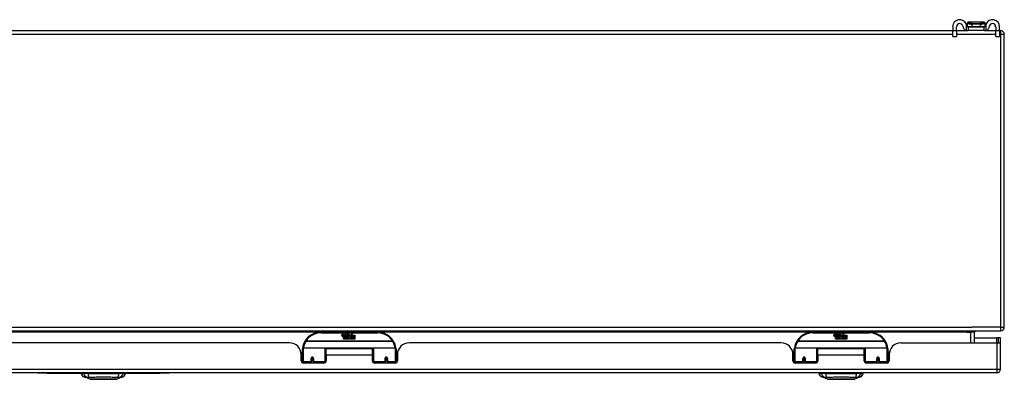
# Model space of a CAD drawing. Header units: inches. Extents: x 12 to 265, y 22 to 128.
# Tile 2 of 13: x 34 to 60, y 22 to 32. Entities that reach past the tile are written whole.
import ezdxf

# ---------------------------------------------------------------- set-up
doc = ezdxf.new("R2010")
doc.units = ezdxf.units.IN
doc.header["$MEASUREMENT"] = 0
doc.layers.add('Visible Edges(ANSI)', color=7, linetype='Continuous', lineweight=25)
doc.layers.add('Visible Tangent Edges(ANSI)', color=7, linetype='Continuous', lineweight=25)

msp = doc.modelspace()

# ---------------------------------------------------------------- linework, layer by layer
at = {"layer": 'Visible Edges(ANSI)'}
for p, q in [((58.682, 31.789), (58.682, 31.682)), ((58.787, 31.682), (58.787, 31.789)), ((59.071, 31.887), (59.071, 31.886)), ((59.071, 31.886), (59.071, 31.797)), ((59.086, 31.789), (59.104, 31.789)), ((59.523, 31.907), (59.09, 31.907)), ((59.104, 31.684), (59.104, 31.789)), ((59.104, 31.789), (59.51, 31.789)), ((59.51, 31.789), (59.528, 31.789)), ((59.51, 31.789), (59.51, 31.684)), ((59.543, 31.886), (59.543, 31.887)), ((59.543, 31.797), (59.543, 31.886)), ((59.827, 31.789), (59.827, 31.682)), ((59.932, 31.682), (59.932, 31.789)), ((13.432, 31.684), (58.682, 31.684)), ((58.682, 31.526), (58.682, 31.682)), ((58.682, 31.526), (58.787, 31.526)), ((58.787, 31.684), (59.086, 31.684)), ((58.787, 31.682), (58.787, 31.526)), ((59.104, 31.684), (59.086, 31.684)), ((59.51, 31.684), (59.104, 31.684)), ((59.528, 31.684), (59.51, 31.684)), ((59.528, 31.684), (59.827, 31.684)), ((59.827, 31.526), (59.827, 31.682)), ((59.827, 31.526), (59.932, 31.526)), ((59.932, 31.684), (59.958, 31.684)), ((59.932, 31.682), (59.932, 31.526)), ((60.057, 23.783), (60.057, 31.585)), ((12.156, 23.684), (59.958, 23.684)), ((43.357, 23.654), (41.857, 23.654)), ((42.641, 23.568), (42.685, 23.614)), ((42.685, 23.614), (42.66, 23.566)), ((56.458, 23.654), (54.958, 23.654)), ((55.742, 23.568), (55.786, 23.614)), ((55.786, 23.614), (55.761, 23.566)), ((59.259, 23.364), (59.259, 23.653)), ((41.014, 23.364), (31.099, 23.364)), ((42.412, 23.565), (42.419, 23.599)), ((42.419, 23.599), (42.432, 23.599)), ((42.432, 23.599), (42.426, 23.565)), ((42.448, 23.577), (42.452, 23.599)), ((42.452, 23.599), (42.465, 23.599)), ((42.457, 23.461), (42.457, 23.541)), ((42.487, 23.461), (42.457, 23.461)), ((42.465, 23.599), (42.459, 23.565)), ((42.475, 23.548), (42.475, 23.542)), ((42.475, 23.542), (42.487, 23.542)), ((42.479, 23.554), (42.476, 23.554)), ((42.478, 23.545), (42.479, 23.554)), ((42.49, 23.545), (42.478, 23.545)), ((42.482, 23.577), (42.486, 23.599)), ((42.486, 23.599), (42.499, 23.599)), ((42.487, 23.542), (42.487, 23.461)), ((42.499, 23.599), (42.49, 23.545)), ((42.491, 23.542), (42.513, 23.542)), ((42.491, 23.461), (42.491, 23.542)), ((42.521, 23.461), (42.491, 23.461)), ((42.495, 23.545), (42.52, 23.571)), ((42.512, 23.545), (42.495, 23.545)), ((42.506, 23.599), (42.522, 23.599)), ((42.52, 23.571), (42.506, 23.599)), ((42.525, 23.563), (42.512, 23.545)), ((42.513, 23.542), (42.521, 23.552)), ((42.521, 23.552), (42.521, 23.461)), ((42.522, 23.599), (42.53, 23.58)), ((42.527, 23.563), (42.525, 23.563)), ((42.525, 23.56), (42.533, 23.542)), ((42.525, 23.461), (42.525, 23.56)), ((42.592, 23.461), (42.525, 23.461)), ((42.535, 23.545), (42.527, 23.563)), ((42.53, 23.58), (42.532, 23.58)), ((42.532, 23.58), (42.546, 23.599)), ((42.533, 23.542), (42.555, 23.542)), ((42.551, 23.545), (42.535, 23.545)), ((42.562, 23.599), (42.537, 23.571)), ((42.537, 23.571), (42.551, 23.545)), ((42.546, 23.599), (42.562, 23.599)), ((42.555, 23.542), (42.555, 23.462)), ((42.555, 23.462), (42.592, 23.511)), ((42.561, 23.576), (42.597, 23.576)), ((42.567, 23.588), (42.567, 23.597)), ((42.592, 23.511), (42.571, 23.541)), ((42.596, 23.567), (42.572, 23.567)), ((42.606, 23.487), (42.592, 23.461)), ((42.601, 23.549), (42.608, 23.538)), ((42.624, 23.461), (42.606, 23.487)), ((42.608, 23.538), (42.639, 23.582)), ((42.641, 23.543), (42.622, 23.515)), ((42.622, 23.515), (42.659, 23.462)), ((42.757, 23.461), (42.624, 23.461)), ((42.639, 23.582), (42.641, 23.568)), ((42.643, 23.533), (42.641, 23.543)), ((42.659, 23.563), (42.643, 23.533)), ((42.659, 23.534), (42.659, 23.563)), ((42.757, 23.534), (42.659, 23.534)), ((42.659, 23.529), (42.757, 23.529)), ((42.659, 23.497), (42.659, 23.529)), ((42.757, 23.497), (42.659, 23.497)), ((42.659, 23.493), (42.757, 23.493)), ((42.659, 23.462), (42.659, 23.493)), ((42.66, 23.566), (42.757, 23.566)), ((42.757, 23.566), (42.757, 23.534)), ((42.757, 23.529), (42.757, 23.497)), ((42.757, 23.493), (42.757, 23.461)), ((54.115, 23.364), (44.2, 23.364)), ((55.513, 23.565), (55.52, 23.599)), ((55.52, 23.599), (55.533, 23.599)), ((55.533, 23.599), (55.527, 23.565)), ((55.549, 23.577), (55.553, 23.599)), ((55.553, 23.599), (55.566, 23.599)), ((55.558, 23.461), (55.558, 23.541)), ((55.588, 23.461), (55.558, 23.461)), ((55.566, 23.599), (55.56, 23.565)), ((55.576, 23.548), (55.576, 23.542)), ((55.576, 23.542), (55.588, 23.542)), ((55.58, 23.554), (55.577, 23.554)), ((55.579, 23.545), (55.58, 23.554)), ((55.591, 23.545), (55.579, 23.545)), ((55.583, 23.577), (55.587, 23.599)), ((55.587, 23.599), (55.6, 23.599)), ((55.588, 23.542), (55.588, 23.461)), ((55.6, 23.599), (55.591, 23.545)), ((55.592, 23.542), (55.614, 23.542)), ((55.592, 23.461), (55.592, 23.542)), ((55.622, 23.461), (55.592, 23.461)), ((55.596, 23.545), (55.621, 23.571)), ((55.613, 23.545), (55.596, 23.545)), ((55.607, 23.599), (55.623, 23.599)), ((55.621, 23.571), (55.607, 23.599)), ((55.626, 23.563), (55.613, 23.545)), ((55.614, 23.542), (55.622, 23.552)), ((55.622, 23.552), (55.622, 23.461)), ((55.623, 23.599), (55.631, 23.58)), ((55.628, 23.563), (55.626, 23.563)), ((55.626, 23.56), (55.634, 23.542)), ((55.626, 23.461), (55.626, 23.56)), ((55.693, 23.461), (55.626, 23.461)), ((55.636, 23.545), (55.628, 23.563)), ((55.631, 23.58), (55.633, 23.58)), ((55.633, 23.58), (55.647, 23.599)), ((55.634, 23.542), (55.656, 23.542)), ((55.652, 23.545), (55.636, 23.545)), ((55.663, 23.599), (55.638, 23.571)), ((55.638, 23.571), (55.652, 23.545)), ((55.647, 23.599), (55.663, 23.599)), ((55.656, 23.542), (55.656, 23.462)), ((55.656, 23.462), (55.693, 23.511)), ((55.662, 23.576), (55.698, 23.576)), ((55.668, 23.588), (55.668, 23.597)), ((55.693, 23.511), (55.672, 23.541)), ((55.697, 23.567), (55.673, 23.567)), ((55.707, 23.487), (55.693, 23.461)), ((55.702, 23.549), (55.709, 23.538)), ((55.725, 23.461), (55.707, 23.487)), ((55.709, 23.538), (55.74, 23.582)), ((55.742, 23.543), (55.723, 23.515)), ((55.723, 23.515), (55.76, 23.462)), ((55.858, 23.461), (55.725, 23.461)), ((55.74, 23.582), (55.742, 23.568)), ((55.744, 23.533), (55.742, 23.543)), ((55.76, 23.563), (55.744, 23.533)), ((55.76, 23.534), (55.76, 23.563)), ((55.858, 23.534), (55.76, 23.534)), ((55.76, 23.529), (55.858, 23.529)), ((55.76, 23.497), (55.76, 23.529)), ((55.858, 23.497), (55.76, 23.497)), ((55.76, 23.493), (55.858, 23.493)), ((55.76, 23.462), (55.76, 23.493)), ((55.761, 23.566), (55.858, 23.566)), ((55.858, 23.566), (55.858, 23.534)), ((55.858, 23.529), (55.858, 23.497)), ((55.858, 23.493), (55.858, 23.461)), ((57.301, 23.364), (59.859, 23.364)), ((59.259, 23.498), (59.859, 23.498)), ((59.89, 23.498), (59.859, 23.498)), ((59.859, 23.364), (59.957, 23.364)), ((59.958, 23.498), (59.89, 23.498)), ((59.89, 23.498), (59.89, 23.364)), ((59.958, 23.381), (59.958, 23.498)), ((59.958, 22.663), (59.958, 23.381)), ((41.322, 23.104), (41.357, 23.104)), ((41.357, 22.879), (41.357, 23.209)), ((41.377, 23.229), (41.962, 23.229)), ((41.977, 23.213), (41.977, 22.876)), ((41.977, 23.137), (41.992, 23.137)), ((41.992, 23.041), (41.992, 23.209)), ((43.223, 23.209), (41.992, 23.209)), ((43.223, 23.041), (43.223, 23.209)), ((43.237, 23.137), (43.223, 23.137)), ((43.237, 22.876), (43.237, 23.213)), ((43.253, 23.229), (43.838, 23.229)), ((43.857, 23.209), (43.857, 22.879)), ((43.893, 23.104), (43.857, 23.104)), ((54.423, 23.104), (54.458, 23.104)), ((54.458, 22.879), (54.458, 23.209)), ((54.478, 23.229), (55.063, 23.229)), ((55.078, 23.213), (55.078, 22.876)), ((55.078, 23.137), (55.093, 23.137)), ((55.093, 23.041), (55.093, 23.209)), ((56.324, 23.209), (55.093, 23.209)), ((56.324, 23.041), (56.324, 23.209)), ((56.338, 23.137), (56.324, 23.137)), ((56.338, 22.876), (56.338, 23.213)), ((56.354, 23.229), (56.939, 23.229)), ((56.958, 23.209), (56.958, 22.879)), ((56.994, 23.104), (56.958, 23.104)), ((41.326, 22.886), (41.326, 23.052)), ((41.326, 22.978), (41.357, 22.978)), ((41.357, 22.945), (41.326, 22.945)), ((41.357, 22.879), (41.357, 22.835)), ((41.933, 22.827), (41.385, 22.827)), ((41.601, 22.957), (41.601, 22.87)), ((41.601, 22.827), (41.601, 22.87)), ((41.602, 22.962), (41.604, 22.962)), ((41.604, 22.954), (41.602, 22.954)), ((41.603, 22.962), (41.603, 22.957)), ((41.607, 22.945), (41.605, 22.945)), ((41.641, 22.945), (41.639, 22.945)), ((41.643, 22.954), (41.645, 22.953)), ((41.645, 22.87), (41.645, 22.957)), ((41.645, 22.87), (41.645, 22.827)), ((41.977, 22.946), (41.992, 22.946)), ((41.977, 22.848), (41.977, 22.876)), ((41.992, 23.041), (41.992, 22.886)), ((43.223, 22.886), (43.223, 23.041)), ((43.237, 22.946), (43.223, 22.946)), ((43.237, 22.876), (43.237, 22.848)), ((43.829, 22.827), (43.282, 22.827)), ((43.57, 22.957), (43.57, 22.87)), ((43.572, 22.954), (43.57, 22.953)), ((43.57, 22.827), (43.57, 22.87)), ((43.576, 22.945), (43.573, 22.945)), ((43.61, 22.945), (43.607, 22.945)), ((43.613, 22.962), (43.611, 22.962)), ((43.611, 22.957), (43.611, 22.962)), ((43.611, 22.954), (43.613, 22.954)), ((43.613, 22.87), (43.613, 22.957)), ((43.613, 22.87), (43.613, 22.827)), ((43.888, 22.978), (43.857, 22.978)), ((43.888, 22.945), (43.857, 22.945)), ((43.857, 22.835), (43.857, 22.879)), ((43.888, 23.052), (43.888, 22.886)), ((54.427, 22.886), (54.427, 23.052)), ((54.427, 22.978), (54.458, 22.978)), ((54.458, 22.945), (54.427, 22.945)), ((54.458, 22.879), (54.458, 22.835)), ((55.034, 22.827), (54.486, 22.827)), ((54.702, 22.957), (54.702, 22.87)), ((54.702, 22.827), (54.702, 22.87)), ((54.703, 22.962), (54.705, 22.962)), ((54.705, 22.954), (54.703, 22.954)), ((54.704, 22.962), (54.704, 22.957)), ((54.708, 22.945), (54.706, 22.945)), ((54.742, 22.945), (54.74, 22.945)), ((54.744, 22.954), (54.746, 22.953)), ((54.746, 22.87), (54.746, 22.957)), ((54.746, 22.87), (54.746, 22.827)), ((55.078, 22.946), (55.093, 22.946)), ((55.078, 22.848), (55.078, 22.876)), ((55.093, 23.041), (55.093, 22.886)), ((56.324, 22.886), (56.324, 23.041)), ((56.338, 22.946), (56.324, 22.946)), ((56.338, 22.876), (56.338, 22.848)), ((56.93, 22.827), (56.383, 22.827)), ((56.671, 22.957), (56.671, 22.87)), ((56.673, 22.954), (56.671, 22.953)), ((56.671, 22.827), (56.671, 22.87)), ((56.677, 22.945), (56.674, 22.945)), ((56.711, 22.945), (56.708, 22.945)), ((56.714, 22.962), (56.712, 22.962)), ((56.712, 22.957), (56.712, 22.962)), ((56.712, 22.954), (56.714, 22.954)), ((56.714, 22.87), (56.714, 22.957)), ((56.714, 22.87), (56.714, 22.827)), ((56.989, 22.978), (56.958, 22.978)), ((56.989, 22.945), (56.958, 22.945)), ((56.958, 22.835), (56.958, 22.879)), ((56.989, 23.052), (56.989, 22.886)), ((59.859, 22.564), (12.254, 22.564)), ((34.307, 22.564), (34.307, 22.558)), ((34.557, 22.558), (34.307, 22.558)), ((34.557, 22.558), (37.557, 22.558)), ((37.807, 22.558), (37.557, 22.558)), ((37.807, 22.558), (37.807, 22.564)), ((35.466, 22.549), (35.534, 22.549)), ((35.645, 22.549), (35.534, 22.549)), ((35.7, 22.394), (35.54, 22.456)), ((35.645, 22.549), (36.469, 22.549)), ((36.573, 22.456), (36.414, 22.394)), ((36.579, 22.549), (36.469, 22.549)), ((36.579, 22.549), (36.647, 22.549)), ((55.118, 22.549), (55.186, 22.549)), ((55.297, 22.549), (55.186, 22.549)), ((55.351, 22.394), (55.192, 22.456)), ((55.297, 22.549), (56.12, 22.549)), ((56.225, 22.456), (56.065, 22.394)), ((56.231, 22.549), (56.12, 22.549)), ((56.231, 22.549), (56.299, 22.549))]:
    msp.add_line(p, q, dxfattribs=at)
at = {"layer": 'Visible Edges(ANSI)', "flags": 128}
for points in [[(59.055, 31.816), (59.055, 31.818), (59.054, 31.82), (59.054, 31.822), (59.054, 31.824), (59.053, 31.826), (59.053, 31.828), (59.052, 31.83), (59.052, 31.832), (59.051, 31.833), (59.051, 31.835), (59.05, 31.837), (59.05, 31.839), (59.049, 31.841), (59.049, 31.843), (59.048, 31.845), (59.048, 31.847), (59.047, 31.849), (59.046, 31.851), (59.046, 31.853), (59.045, 31.855), (59.044, 31.857), (59.043, 31.859), (59.043, 31.861), (59.042, 31.862)], [(59.086, 31.789), (59.084, 31.789), (59.083, 31.789), (59.081, 31.789), (59.08, 31.79), (59.078, 31.79), (59.076, 31.79), (59.075, 31.791), (59.073, 31.792), (59.071, 31.792), (59.07, 31.793), (59.068, 31.794), (59.067, 31.795), (59.065, 31.797), (59.064, 31.798), (59.062, 31.799), (59.061, 31.801), (59.06, 31.802), (59.059, 31.804), (59.058, 31.806), (59.057, 31.808), (59.056, 31.81), (59.056, 31.812), (59.055, 31.814), (59.055, 31.816)], [(59.559, 31.816), (59.558, 31.814), (59.558, 31.812), (59.557, 31.81), (59.557, 31.808), (59.556, 31.806), (59.555, 31.804), (59.554, 31.802), (59.553, 31.801), (59.551, 31.799), (59.55, 31.798), (59.549, 31.797), (59.547, 31.795), (59.545, 31.794), (59.544, 31.793), (59.542, 31.792), (59.541, 31.792), (59.539, 31.791), (59.537, 31.79), (59.536, 31.79), (59.534, 31.79), (59.533, 31.789), (59.531, 31.789), (59.529, 31.789), (59.528, 31.789)], [(59.572, 31.862), (59.571, 31.861), (59.57, 31.859), (59.57, 31.857), (59.569, 31.855), (59.568, 31.853), (59.567, 31.851), (59.567, 31.849), (59.566, 31.847), (59.566, 31.845), (59.565, 31.843), (59.564, 31.841), (59.564, 31.839), (59.563, 31.837), (59.563, 31.835), (59.562, 31.833), (59.562, 31.832), (59.561, 31.83), (59.561, 31.828), (59.56, 31.826), (59.56, 31.824), (59.56, 31.822), (59.559, 31.82), (59.559, 31.818), (59.559, 31.816)], [(59.042, 31.691), (59.044, 31.691), (59.046, 31.69), (59.048, 31.689), (59.05, 31.689), (59.052, 31.688), (59.053, 31.688), (59.055, 31.687), (59.057, 31.687), (59.059, 31.686), (59.061, 31.686), (59.063, 31.686), (59.065, 31.685), (59.067, 31.685), (59.069, 31.685), (59.071, 31.685), (59.073, 31.685), (59.074, 31.684), (59.076, 31.684), (59.078, 31.684), (59.08, 31.684), (59.081, 31.684), (59.083, 31.684), (59.084, 31.684), (59.086, 31.684)], [(59.528, 31.684), (59.529, 31.684), (59.531, 31.684), (59.533, 31.684), (59.534, 31.684), (59.536, 31.684), (59.537, 31.684), (59.539, 31.684), (59.541, 31.685), (59.543, 31.685), (59.545, 31.685), (59.547, 31.685), (59.548, 31.685), (59.55, 31.686), (59.552, 31.686), (59.554, 31.686), (59.556, 31.687), (59.558, 31.687), (59.56, 31.688), (59.562, 31.688), (59.564, 31.689), (59.566, 31.689), (59.568, 31.69), (59.57, 31.691), (59.572, 31.691)], [(41.363, 23.228), (41.363, 23.228), (41.363, 23.227), (41.363, 23.227), (41.363, 23.227), (41.363, 23.227), (41.363, 23.226), (41.363, 23.226), (41.363, 23.226), (41.363, 23.226), (41.362, 23.225), (41.362, 23.225), (41.362, 23.225), (41.362, 23.225), (41.362, 23.224), (41.362, 23.224), (41.362, 23.224), (41.362, 23.224), (41.362, 23.223), (41.362, 23.223), (41.362, 23.223), (41.362, 23.223), (41.362, 23.222), (41.362, 23.222), (41.362, 23.222)], [(43.853, 23.222), (43.853, 23.222), (43.853, 23.222), (43.853, 23.223), (43.853, 23.223), (43.853, 23.223), (43.852, 23.223), (43.852, 23.224), (43.852, 23.224), (43.852, 23.224), (43.852, 23.224), (43.852, 23.225), (43.852, 23.225), (43.852, 23.225), (43.852, 23.225), (43.852, 23.226), (43.852, 23.226), (43.852, 23.226), (43.852, 23.226), (43.852, 23.227), (43.852, 23.227), (43.852, 23.227), (43.852, 23.227), (43.852, 23.228), (43.852, 23.228)], [(54.464, 23.228), (54.464, 23.228), (54.464, 23.227), (54.464, 23.227), (54.464, 23.227), (54.464, 23.227), (54.464, 23.226), (54.464, 23.226), (54.464, 23.226), (54.464, 23.226), (54.463, 23.225), (54.463, 23.225), (54.463, 23.225), (54.463, 23.225), (54.463, 23.224), (54.463, 23.224), (54.463, 23.224), (54.463, 23.224), (54.463, 23.223), (54.463, 23.223), (54.463, 23.223), (54.463, 23.223), (54.463, 23.222), (54.463, 23.222), (54.463, 23.222)], [(56.954, 23.222), (56.954, 23.222), (56.954, 23.222), (56.954, 23.223), (56.954, 23.223), (56.954, 23.223), (56.953, 23.223), (56.953, 23.224), (56.953, 23.224), (56.953, 23.224), (56.953, 23.224), (56.953, 23.225), (56.953, 23.225), (56.953, 23.225), (56.953, 23.225), (56.953, 23.226), (56.953, 23.226), (56.953, 23.226), (56.953, 23.226), (56.953, 23.227), (56.953, 23.227), (56.953, 23.227), (56.953, 23.227), (56.953, 23.228), (56.953, 23.228)], [(41.601, 22.957), (41.602, 22.959), (41.602, 22.962), (41.603, 22.965), (41.604, 22.967), (41.606, 22.969), (41.607, 22.972), (41.609, 22.974), (41.612, 22.975), (41.614, 22.977), (41.617, 22.978), (41.62, 22.978), (41.623, 22.978), (41.626, 22.978), (41.629, 22.978), (41.632, 22.977), (41.634, 22.975), (41.637, 22.974), (41.639, 22.972), (41.641, 22.969), (41.642, 22.967), (41.643, 22.965), (41.644, 22.962), (41.645, 22.959), (41.645, 22.957)], [(41.991, 22.908), (41.991, 22.908), (41.991, 22.909), (41.991, 22.909), (41.991, 22.909), (41.991, 22.909), (41.991, 22.909), (41.991, 22.909), (41.992, 22.909), (41.992, 22.909), (41.992, 22.909), (41.992, 22.909), (41.992, 22.909), (41.992, 22.909), (41.992, 22.909), (41.992, 22.909), (41.992, 22.909), (41.992, 22.909), (41.992, 22.909), (41.992, 22.909), (41.992, 22.91), (41.992, 22.91), (41.992, 22.91), (41.992, 22.91), (41.992, 22.91)], [(43.223, 22.91), (43.223, 22.91), (43.223, 22.91), (43.223, 22.91), (43.223, 22.91), (43.223, 22.909), (43.223, 22.909), (43.223, 22.909), (43.223, 22.909), (43.223, 22.909), (43.223, 22.909), (43.223, 22.909), (43.223, 22.909), (43.223, 22.909), (43.223, 22.909), (43.223, 22.909), (43.223, 22.909), (43.223, 22.909), (43.223, 22.909), (43.223, 22.909), (43.223, 22.909), (43.223, 22.909), (43.223, 22.909), (43.223, 22.908), (43.223, 22.908)], [(43.57, 22.957), (43.57, 22.959), (43.571, 22.962), (43.571, 22.965), (43.573, 22.967), (43.574, 22.969), (43.576, 22.972), (43.578, 22.974), (43.58, 22.975), (43.583, 22.977), (43.586, 22.978), (43.589, 22.978), (43.592, 22.978), (43.595, 22.978), (43.597, 22.978), (43.6, 22.977), (43.603, 22.975), (43.605, 22.974), (43.607, 22.972), (43.609, 22.969), (43.611, 22.967), (43.612, 22.965), (43.613, 22.962), (43.613, 22.959), (43.613, 22.957)], [(54.702, 22.957), (54.703, 22.959), (54.703, 22.962), (54.704, 22.965), (54.705, 22.967), (54.707, 22.969), (54.708, 22.972), (54.71, 22.974), (54.713, 22.975), (54.715, 22.977), (54.718, 22.978), (54.721, 22.978), (54.724, 22.978), (54.727, 22.978), (54.73, 22.978), (54.733, 22.977), (54.735, 22.975), (54.738, 22.974), (54.74, 22.972), (54.742, 22.969), (54.743, 22.967), (54.744, 22.965), (54.745, 22.962), (54.746, 22.959), (54.746, 22.957)], [(55.092, 22.908), (55.092, 22.908), (55.092, 22.909), (55.092, 22.909), (55.092, 22.909), (55.092, 22.909), (55.092, 22.909), (55.092, 22.909), (55.093, 22.909), (55.093, 22.909), (55.093, 22.909), (55.093, 22.909), (55.093, 22.909), (55.093, 22.909), (55.093, 22.909), (55.093, 22.909), (55.093, 22.909), (55.093, 22.909), (55.093, 22.909), (55.093, 22.909), (55.093, 22.91), (55.093, 22.91), (55.093, 22.91), (55.093, 22.91), (55.093, 22.91)], [(56.324, 22.91), (56.324, 22.91), (56.324, 22.91), (56.324, 22.91), (56.324, 22.91), (56.324, 22.909), (56.324, 22.909), (56.324, 22.909), (56.324, 22.909), (56.324, 22.909), (56.324, 22.909), (56.324, 22.909), (56.324, 22.909), (56.324, 22.909), (56.324, 22.909), (56.324, 22.909), (56.324, 22.909), (56.324, 22.909), (56.324, 22.909), (56.324, 22.909), (56.324, 22.909), (56.324, 22.909), (56.324, 22.909), (56.324, 22.908), (56.324, 22.908)], [(56.671, 22.957), (56.671, 22.959), (56.672, 22.962), (56.672, 22.965), (56.674, 22.967), (56.675, 22.969), (56.677, 22.972), (56.679, 22.974), (56.681, 22.975), (56.684, 22.977), (56.687, 22.978), (56.69, 22.978), (56.693, 22.978), (56.696, 22.978), (56.698, 22.978), (56.701, 22.977), (56.704, 22.975), (56.706, 22.974), (56.708, 22.972), (56.71, 22.969), (56.712, 22.967), (56.713, 22.965), (56.714, 22.962), (56.714, 22.959), (56.714, 22.957)], [(35.702, 22.394), (35.702, 22.394), (35.703, 22.394), (35.706, 22.394), (35.709, 22.394), (35.712, 22.394), (35.717, 22.394), (35.722, 22.394), (35.729, 22.394), (35.736, 22.394), (35.744, 22.394), (35.752, 22.394), (35.762, 22.394), (35.772, 22.394), (35.782, 22.394), (35.794, 22.394), (35.806, 22.394), (35.818, 22.394), (35.831, 22.394), (35.845, 22.394), (35.859, 22.394), (35.874, 22.394), (35.889, 22.394), (35.905, 22.394), (35.921, 22.394), (35.937, 22.394), (35.954, 22.394), (35.97, 22.394), (35.987, 22.394), (36.005, 22.394), (36.022, 22.394), (36.039, 22.394), (36.057, 22.394), (36.074, 22.394), (36.092, 22.394), (36.109, 22.394), (36.126, 22.394), (36.143, 22.394), (36.16, 22.394), (36.177, 22.394), (36.193, 22.394), (36.209, 22.394), (36.225, 22.394), (36.24, 22.394), (36.255, 22.394), (36.269, 22.394), (36.282, 22.394), (36.296, 22.394), (36.308, 22.394), (36.32, 22.394), (36.331, 22.394), (36.342, 22.394), (36.352, 22.394), (36.361, 22.394), (36.37, 22.394), (36.378, 22.394), (36.385, 22.394), (36.391, 22.394), (36.397, 22.394), (36.401, 22.394), (36.405, 22.394), (36.408, 22.394), (36.41, 22.394), (36.412, 22.394), (36.412, 22.394)], [(55.353, 22.394), (55.354, 22.394), (55.355, 22.394), (55.357, 22.394), (55.36, 22.394), (55.364, 22.394), (55.368, 22.394), (55.374, 22.394), (55.38, 22.394), (55.387, 22.394), (55.395, 22.394), (55.404, 22.394), (55.413, 22.394), (55.423, 22.394), (55.434, 22.394), (55.445, 22.394), (55.457, 22.394), (55.47, 22.394), (55.483, 22.394), (55.496, 22.394), (55.511, 22.394), (55.525, 22.394), (55.541, 22.394), (55.556, 22.394), (55.572, 22.394), (55.588, 22.394), (55.605, 22.394), (55.622, 22.394), (55.639, 22.394), (55.656, 22.394), (55.673, 22.394), (55.691, 22.394), (55.708, 22.394), (55.726, 22.394), (55.743, 22.394), (55.761, 22.394), (55.778, 22.394), (55.795, 22.394), (55.811, 22.394), (55.828, 22.394), (55.844, 22.394), (55.86, 22.394), (55.876, 22.394), (55.891, 22.394), (55.906, 22.394), (55.92, 22.394), (55.934, 22.394), (55.947, 22.394), (55.96, 22.394), (55.972, 22.394), (55.983, 22.394), (55.994, 22.394), (56.004, 22.394), (56.013, 22.394), (56.022, 22.394), (56.029, 22.394), (56.036, 22.394), (56.043, 22.394), (56.048, 22.394), (56.053, 22.394), (56.057, 22.394), (56.06, 22.394), (56.062, 22.394), (56.063, 22.394), (56.063, 22.394)]]:
    msp.add_lwpolyline(points, dxfattribs=at)
at = {"layer": 'Visible Edges(ANSI)'}
for centre in [(41.623, 22.957), (43.592, 22.957), (54.724, 22.957), (56.693, 22.957)]:
    msp.add_circle(centre, 0.0197, dxfattribs=at)
for centre, radius, start, end in [((58.869, 31.789), 0.188, 23.0739, 180), ((58.869, 31.789), 0.0825, 8.1564, 180), ((59.086, 31.82), 0.136, 188.1564, 251.2171), ((59.09, 31.887), 0.0197, 90, 180), ((59.078, 31.797), 0.00787, 180, 218.1289), ((59.523, 31.887), 0.0197, 0, 90), ((59.535, 31.797), 0.00787, 321.8711, 0), ((59.744, 31.789), 0.187, 0, 156.9261), ((59.528, 31.82), 0.136, 288.7829, 351.8436), ((59.744, 31.789), 0.0825, 0, 171.8436), ((59.958, 31.585), 0.099, 0, 90), ((41.857, 23.154), 0.5, 90, 147.7623), ((43.357, 23.154), 0.5, 32.2377, 90), ((54.958, 23.154), 0.5, 90, 147.7623), ((56.458, 23.154), 0.5, 32.2377, 90), ((59.29, 23.653), 0.031, 90, 180), ((59.958, 23.783), 0.099, 270, 0), ((41.014, 23.052), 0.312, 0, 90), ((41.857, 23.154), 0.5, 147.7623, 171.4919), ((42.44, 23.56), 0.0288, 169, 198.4748), ((42.423, 23.554), 0.0105, 198.4748, 269.6788), ((42.423, 23.568), 0.0246, 269.6788, 333.9508), ((42.438, 23.563), 0.0123, 169.9922, 203.5487), ((42.432, 23.56), 0.006, 203.5487, 276.1027), ((42.431, 23.567), 0.0126, 276.1027, 327.6083), ((42.402, 23.584), 0.0465, 328.5584, 350.8257), ((42.474, 23.559), 0.0288, 183.6169, 196.9928), ((42.456, 23.553), 0.0101, 196.9928, 269.4776), ((42.456, 23.567), 0.024, 269.4776, 327.4114), ((42.458, 23.565), 0.024, 268.7952, 316.5849), ((42.471, 23.563), 0.0123, 170, 203.5571), ((42.466, 23.56), 0.006, 203.5571, 276.03), ((42.465, 23.567), 0.0126, 276.03, 327.5992), ((42.436, 23.585), 0.0465, 327.5992, 350), ((42.587, 23.564), 0.0282, 156.1555, 203.8445), ((42.575, 23.559), 0.0152, 203.8445, 265.0802), ((42.586, 23.539), 0.0607, 81.5605, 107.3343), ((42.579, 23.559), 0.0307, 64.6784, 112.5609), ((42.58, 23.562), 0.00955, 151.4547, 231.1652), ((42.578, 23.573), 0.033, 257.079, 313.1785), ((42.578, 23.573), 0.0299, 260.4085, 314.1684), ((42.581, 23.563), 0.0109, 231.1652, 289.3797), ((42.579, 23.569), 0.0168, 289.3797, 352.9975), ((42.588, 23.578), 0.0096, 343.5261, 64.6784), ((42.592, 23.579), 0.0197, 356.5646, 81.5605), ((42.572, 23.58), 0.0398, 314.1684, 356.5646), ((43.357, 23.154), 0.5, 8.5081, 32.2377), ((44.2, 23.052), 0.312, 90, 180), ((54.115, 23.052), 0.312, 0, 90), ((54.958, 23.154), 0.5, 147.7623, 171.4919), ((55.541, 23.56), 0.0288, 169, 198.4748), ((55.524, 23.554), 0.0105, 198.4748, 269.6788), ((55.524, 23.568), 0.0246, 269.6788, 333.9508), ((55.539, 23.563), 0.0123, 169.9922, 203.5487), ((55.533, 23.56), 0.006, 203.5487, 276.1027), ((55.532, 23.567), 0.0126, 276.1027, 327.6083), ((55.503, 23.584), 0.0465, 328.5584, 350.8257), ((55.575, 23.559), 0.0288, 183.6169, 196.9928), ((55.557, 23.553), 0.0101, 196.9928, 269.4776), ((55.557, 23.567), 0.024, 269.4776, 327.4114), ((55.559, 23.565), 0.024, 268.7952, 316.5849), ((55.572, 23.563), 0.0123, 170, 203.5571), ((55.567, 23.56), 0.006, 203.5571, 276.03), ((55.566, 23.567), 0.0126, 276.03, 327.5992), ((55.537, 23.585), 0.0465, 327.5992, 350), ((55.688, 23.564), 0.0282, 156.1555, 203.8445), ((55.676, 23.559), 0.0152, 203.8445, 265.0802), ((55.687, 23.539), 0.0607, 81.5605, 107.3343), ((55.68, 23.559), 0.0307, 64.6784, 112.5609), ((55.681, 23.562), 0.00955, 151.4547, 231.1652), ((55.679, 23.573), 0.033, 257.079, 313.1785), ((55.679, 23.573), 0.0299, 260.4085, 314.1684), ((55.682, 23.563), 0.0109, 231.1652, 289.3797), ((55.68, 23.569), 0.0168, 289.3797, 352.9975), ((55.689, 23.578), 0.0096, 343.5261, 64.6784), ((55.693, 23.579), 0.0197, 356.5646, 81.5605), ((55.673, 23.58), 0.0398, 314.1684, 356.5646), ((56.458, 23.154), 0.5, 8.5081, 32.2377), ((57.301, 23.052), 0.312, 90, 180), ((59.859, 23.381), 0.099, 350.1123, 0), ((41.377, 23.209), 0.0197, 90, 180), ((41.962, 23.213), 0.0157, 0, 90), ((43.253, 23.213), 0.0157, 90, 180), ((43.838, 23.209), 0.0197, 0, 90), ((54.478, 23.209), 0.0197, 90, 180), ((55.063, 23.213), 0.0157, 0, 90), ((56.354, 23.213), 0.0157, 90, 180), ((56.939, 23.209), 0.0197, 0, 90), ((41.385, 22.886), 0.0591, 180, 270), ((41.623, 22.957), 0.0217, 180, 350.853), ((41.933, 22.886), 0.0591, 270, 0), ((43.282, 22.886), 0.0591, 180, 270), ((43.592, 22.957), 0.0217, 189.147, 0), ((43.829, 22.886), 0.0591, 270, 0), ((54.486, 22.886), 0.0591, 180, 270), ((54.724, 22.957), 0.0217, 180, 350.853), ((55.034, 22.886), 0.0591, 270, 0), ((56.383, 22.886), 0.0591, 180, 270), ((56.693, 22.957), 0.0217, 189.147, 0), ((56.93, 22.886), 0.0591, 270, 0), ((35.525, 22.541), 0.0394, 153.4102, 168.463), ((36.588, 22.541), 0.0394, 11.537, 26.5898), ((55.177, 22.541), 0.0394, 143.1301, 168.463), ((56.24, 22.541), 0.0394, 11.537, 36.8699), ((59.859, 22.663), 0.099, 270, 0), ((35.583, 22.566), 0.118, 188.6009, 248.7495), ((35.702, 22.399), 0.00492, 248.7495, 269.7912), ((36.412, 22.399), 0.00492, 270.2088, 291.2505), ((36.531, 22.566), 0.118, 291.2505, 351.3991), ((55.235, 22.566), 0.118, 188.6009, 248.7495), ((55.353, 22.399), 0.00492, 248.7495, 269.7912), ((56.063, 22.399), 0.00492, 270.2088, 291.2505), ((56.182, 22.566), 0.118, 291.2505, 351.3991)]:
    msp.add_arc(centre, radius, start, end, dxfattribs=at)
at = {"layer": 'Visible Tangent Edges(ANSI)'}
for p, q in [((59.042, 31.862), (59.042, 31.691)), ((59.071, 31.797), (59.202, 31.797)), ((59.202, 31.797), (59.202, 31.86)), ((59.412, 31.86), (59.202, 31.86)), ((59.202, 31.797), (59.412, 31.797)), ((59.204, 31.874), (59.41, 31.874)), ((59.412, 31.86), (59.412, 31.797)), ((59.412, 31.797), (59.543, 31.797)), ((59.572, 31.691), (59.572, 31.862)), ((58.682, 31.585), (13.432, 31.585)), ((58.787, 31.682), (58.682, 31.682)), ((59.827, 31.585), (58.787, 31.585)), ((59.932, 31.682), (59.827, 31.682)), ((59.958, 31.585), (59.932, 31.585)), ((59.958, 31.684), (59.958, 31.585)), ((60.057, 31.585), (59.958, 31.585)), ((59.958, 31.585), (59.958, 23.783)), ((12.156, 23.783), (59.191, 23.783)), ((41.826, 23.653), (30.288, 23.653)), ((41.857, 23.634), (41.857, 23.654)), ((41.857, 23.634), (43.357, 23.634)), ((43.357, 23.654), (43.357, 23.634)), ((54.927, 23.653), (43.389, 23.653)), ((54.958, 23.634), (54.958, 23.654)), ((54.958, 23.634), (56.458, 23.634)), ((56.458, 23.654), (56.458, 23.634)), ((59.059, 23.653), (56.49, 23.653)), ((59.059, 23.653), (59.16, 23.653)), ((59.16, 23.653), (59.16, 23.684)), ((59.259, 23.653), (59.16, 23.653)), ((59.16, 23.653), (59.16, 23.364)), ((59.958, 23.783), (59.191, 23.783)), ((59.958, 23.783), (60.057, 23.783)), ((59.958, 23.783), (59.958, 23.684)), ((41.451, 23.41), (41.434, 23.421)), ((43.764, 23.41), (41.451, 23.41)), ((41.451, 23.406), (41.451, 23.41)), ((41.451, 23.406), (43.764, 23.406)), ((43.78, 23.421), (43.764, 23.41)), ((43.764, 23.41), (43.764, 23.406)), ((54.552, 23.41), (54.535, 23.421)), ((56.865, 23.41), (54.552, 23.41)), ((54.552, 23.406), (54.552, 23.41)), ((54.552, 23.406), (56.865, 23.406)), ((56.881, 23.421), (56.865, 23.41)), ((56.865, 23.41), (56.865, 23.406)), ((59.859, 23.364), (59.859, 23.498)), ((59.859, 23.364), (59.859, 22.663)), ((41.377, 23.229), (41.377, 22.86)), ((41.962, 22.86), (41.962, 23.229)), ((43.239, 23.221), (41.975, 23.221)), ((43.253, 23.229), (43.253, 22.86)), ((43.838, 22.86), (43.838, 23.229)), ((54.478, 23.229), (54.478, 22.86)), ((55.063, 22.86), (55.063, 23.229)), ((56.34, 23.221), (55.076, 23.221)), ((56.354, 23.229), (56.354, 22.86)), ((56.939, 22.86), (56.939, 23.229)), ((41.377, 22.828), (41.377, 22.86)), ((41.592, 22.86), (41.377, 22.86)), ((41.592, 22.86), (41.592, 22.952)), ((41.592, 22.86), (41.592, 22.827)), ((41.655, 22.952), (41.655, 22.86)), ((41.962, 22.86), (41.655, 22.86)), ((41.655, 22.827), (41.655, 22.86)), ((41.962, 22.86), (41.962, 22.835)), ((43.223, 23.041), (41.992, 23.041)), ((43.253, 22.835), (43.253, 22.86)), ((43.56, 22.86), (43.253, 22.86)), ((43.56, 22.86), (43.56, 22.952)), ((43.56, 22.86), (43.56, 22.827)), ((43.623, 22.952), (43.623, 22.86)), ((43.838, 22.86), (43.623, 22.86)), ((43.623, 22.827), (43.623, 22.86)), ((43.838, 22.86), (43.838, 22.828)), ((54.478, 22.828), (54.478, 22.86)), ((54.693, 22.86), (54.478, 22.86)), ((54.693, 22.86), (54.693, 22.952)), ((54.693, 22.86), (54.693, 22.827)), ((54.756, 22.952), (54.756, 22.86)), ((55.063, 22.86), (54.756, 22.86)), ((54.756, 22.827), (54.756, 22.86)), ((55.063, 22.86), (55.063, 22.835)), ((56.324, 23.041), (55.093, 23.041)), ((56.354, 22.835), (56.354, 22.86)), ((56.661, 22.86), (56.354, 22.86)), ((56.661, 22.86), (56.661, 22.952)), ((56.661, 22.86), (56.661, 22.827)), ((56.724, 22.952), (56.724, 22.86)), ((56.939, 22.86), (56.724, 22.86)), ((56.724, 22.827), (56.724, 22.86)), ((56.939, 22.86), (56.939, 22.828)), ((12.254, 22.663), (59.859, 22.663)), ((34.557, 22.558), (34.557, 22.564)), ((37.557, 22.564), (37.557, 22.558)), ((59.859, 22.663), (59.958, 22.663)), ((59.859, 22.663), (59.859, 22.564))]:
    msp.add_line(p, q, dxfattribs=at)
at = {"layer": 'Visible Tangent Edges(ANSI)', "flags": 128}
for points in [[(59.071, 31.886), (59.071, 31.885), (59.072, 31.884), (59.073, 31.883), (59.075, 31.882), (59.077, 31.881), (59.08, 31.88), (59.083, 31.878), (59.087, 31.877), (59.091, 31.875), (59.096, 31.874), (59.101, 31.872), (59.107, 31.871), (59.113, 31.869), (59.119, 31.868), (59.126, 31.867), (59.133, 31.865), (59.141, 31.864), (59.149, 31.863), (59.157, 31.862), (59.165, 31.861), (59.174, 31.861), (59.183, 31.86), (59.192, 31.86), (59.202, 31.86)], [(59.204, 31.874), (59.195, 31.874), (59.186, 31.874), (59.178, 31.875), (59.169, 31.876), (59.162, 31.877), (59.154, 31.878), (59.147, 31.879), (59.14, 31.88), (59.133, 31.882), (59.127, 31.884), (59.121, 31.885), (59.116, 31.887), (59.111, 31.889), (59.106, 31.891), (59.102, 31.893), (59.098, 31.894), (59.095, 31.896), (59.093, 31.898), (59.09, 31.899), (59.089, 31.901), (59.088, 31.902), (59.087, 31.904), (59.087, 31.905), (59.088, 31.906)], [(59.088, 31.906), (59.088, 31.906), (59.088, 31.906), (59.088, 31.906), (59.088, 31.906), (59.088, 31.906), (59.088, 31.906), (59.088, 31.906), (59.089, 31.906), (59.089, 31.907), (59.089, 31.907), (59.089, 31.907), (59.089, 31.907), (59.089, 31.907), (59.089, 31.907), (59.089, 31.907), (59.089, 31.907), (59.09, 31.907), (59.09, 31.907), (59.09, 31.907), (59.09, 31.907), (59.09, 31.907), (59.09, 31.907), (59.09, 31.907), (59.09, 31.907)], [(59.526, 31.906), (59.527, 31.905), (59.527, 31.904), (59.526, 31.902), (59.525, 31.901), (59.523, 31.899), (59.521, 31.898), (59.518, 31.896), (59.515, 31.894), (59.512, 31.893), (59.508, 31.891), (59.503, 31.889), (59.498, 31.887), (59.493, 31.885), (59.487, 31.884), (59.481, 31.882), (59.474, 31.88), (59.467, 31.879), (59.46, 31.878), (59.452, 31.877), (59.444, 31.876), (59.436, 31.875), (59.427, 31.874), (59.419, 31.874), (59.41, 31.874)], [(59.412, 31.86), (59.421, 31.86), (59.431, 31.86), (59.44, 31.861), (59.448, 31.861), (59.457, 31.862), (59.465, 31.863), (59.473, 31.864), (59.481, 31.865), (59.488, 31.867), (59.494, 31.868), (59.501, 31.869), (59.507, 31.871), (59.513, 31.872), (59.518, 31.874), (59.522, 31.875), (59.527, 31.877), (59.53, 31.878), (59.534, 31.88), (59.537, 31.881), (59.539, 31.882), (59.541, 31.883), (59.542, 31.884), (59.543, 31.885), (59.543, 31.886)], [(59.523, 31.907), (59.523, 31.907), (59.524, 31.907), (59.524, 31.907), (59.524, 31.907), (59.524, 31.907), (59.524, 31.907), (59.524, 31.907), (59.524, 31.907), (59.524, 31.907), (59.524, 31.907), (59.525, 31.907), (59.525, 31.907), (59.525, 31.907), (59.525, 31.907), (59.525, 31.907), (59.525, 31.906), (59.525, 31.906), (59.525, 31.906), (59.526, 31.906), (59.526, 31.906), (59.526, 31.906), (59.526, 31.906), (59.526, 31.906), (59.526, 31.906)], [(41.655, 22.952), (41.654, 22.956), (41.654, 22.96), (41.652, 22.964), (41.651, 22.968), (41.649, 22.972), (41.646, 22.975), (41.643, 22.978), (41.639, 22.98), (41.636, 22.982), (41.632, 22.984), (41.627, 22.985), (41.623, 22.985), (41.619, 22.985), (41.615, 22.984), (41.611, 22.983), (41.607, 22.98), (41.603, 22.978), (41.6, 22.975), (41.598, 22.972), (41.595, 22.968), (41.594, 22.964), (41.593, 22.96), (41.592, 22.956), (41.592, 22.952)], [(41.991, 22.946), (41.99, 22.944), (41.99, 22.941), (41.989, 22.939), (41.989, 22.936), (41.988, 22.934), (41.988, 22.932), (41.987, 22.929), (41.987, 22.927), (41.986, 22.924), (41.986, 22.922), (41.985, 22.92), (41.985, 22.917), (41.984, 22.915), (41.984, 22.912), (41.983, 22.91), (41.983, 22.907), (41.983, 22.905), (41.982, 22.903), (41.982, 22.9), (41.982, 22.898), (41.981, 22.895), (41.981, 22.893), (41.981, 22.89), (41.98, 22.888)], [(43.234, 22.888), (43.234, 22.89), (43.234, 22.893), (43.233, 22.895), (43.233, 22.898), (43.233, 22.9), (43.232, 22.903), (43.232, 22.905), (43.232, 22.907), (43.231, 22.91), (43.231, 22.912), (43.23, 22.915), (43.23, 22.917), (43.23, 22.92), (43.229, 22.922), (43.229, 22.924), (43.228, 22.927), (43.228, 22.929), (43.227, 22.932), (43.227, 22.934), (43.226, 22.936), (43.225, 22.939), (43.225, 22.941), (43.224, 22.944), (43.224, 22.946)], [(43.623, 22.952), (43.623, 22.956), (43.622, 22.96), (43.621, 22.964), (43.619, 22.968), (43.617, 22.972), (43.614, 22.975), (43.611, 22.978), (43.608, 22.98), (43.604, 22.983), (43.6, 22.984), (43.596, 22.985), (43.592, 22.985), (43.587, 22.985), (43.583, 22.984), (43.579, 22.982), (43.575, 22.98), (43.572, 22.978), (43.569, 22.975), (43.566, 22.972), (43.564, 22.968), (43.562, 22.964), (43.561, 22.96), (43.56, 22.956), (43.56, 22.952)], [(54.756, 22.952), (54.755, 22.956), (54.755, 22.96), (54.753, 22.964), (54.752, 22.968), (54.75, 22.972), (54.747, 22.975), (54.744, 22.978), (54.74, 22.98), (54.737, 22.982), (54.733, 22.984), (54.728, 22.985), (54.724, 22.985), (54.72, 22.985), (54.716, 22.984), (54.712, 22.983), (54.708, 22.98), (54.704, 22.978), (54.701, 22.975), (54.699, 22.972), (54.696, 22.968), (54.695, 22.964), (54.694, 22.96), (54.693, 22.956), (54.693, 22.952)], [(55.092, 22.946), (55.091, 22.944), (55.091, 22.941), (55.09, 22.939), (55.09, 22.936), (55.089, 22.934), (55.089, 22.932), (55.088, 22.929), (55.088, 22.927), (55.087, 22.924), (55.087, 22.922), (55.086, 22.92), (55.086, 22.917), (55.085, 22.915), (55.085, 22.912), (55.084, 22.91), (55.084, 22.907), (55.084, 22.905), (55.083, 22.903), (55.083, 22.9), (55.083, 22.898), (55.082, 22.895), (55.082, 22.893), (55.082, 22.89), (55.081, 22.888)], [(56.335, 22.888), (56.335, 22.89), (56.335, 22.893), (56.334, 22.895), (56.334, 22.898), (56.334, 22.9), (56.333, 22.903), (56.333, 22.905), (56.333, 22.907), (56.332, 22.91), (56.332, 22.912), (56.331, 22.915), (56.331, 22.917), (56.331, 22.92), (56.33, 22.922), (56.33, 22.924), (56.329, 22.927), (56.329, 22.929), (56.328, 22.932), (56.328, 22.934), (56.327, 22.936), (56.326, 22.939), (56.326, 22.941), (56.325, 22.944), (56.325, 22.946)], [(56.724, 22.952), (56.724, 22.956), (56.723, 22.96), (56.722, 22.964), (56.72, 22.968), (56.718, 22.972), (56.715, 22.975), (56.712, 22.978), (56.709, 22.98), (56.705, 22.983), (56.701, 22.984), (56.697, 22.985), (56.693, 22.985), (56.688, 22.985), (56.684, 22.984), (56.68, 22.982), (56.676, 22.98), (56.673, 22.978), (56.67, 22.975), (56.667, 22.972), (56.665, 22.968), (56.663, 22.964), (56.662, 22.96), (56.661, 22.956), (56.661, 22.952)], [(35.54, 22.456), (35.54, 22.456), (35.541, 22.456), (35.541, 22.456), (35.542, 22.456), (35.544, 22.456), (35.545, 22.456), (35.547, 22.456), (35.549, 22.456), (35.551, 22.456), (35.554, 22.456), (35.557, 22.456), (35.56, 22.456), (35.563, 22.456), (35.566, 22.455), (35.57, 22.455), (35.574, 22.455), (35.578, 22.455), (35.583, 22.455), (35.588, 22.455), (35.593, 22.455), (35.598, 22.455), (35.603, 22.455), (35.609, 22.455), (35.617, 22.455)], [(35.617, 22.455), (35.618, 22.455), (35.62, 22.455), (35.621, 22.455), (35.623, 22.455), (35.624, 22.455), (35.626, 22.455), (35.628, 22.455), (35.63, 22.455), (35.632, 22.455), (35.634, 22.455), (35.636, 22.455), (35.638, 22.455), (35.64, 22.455), (35.643, 22.455), (35.645, 22.455), (35.647, 22.455), (35.65, 22.455), (35.652, 22.455), (35.655, 22.455), (35.657, 22.455), (35.66, 22.455), (35.663, 22.455), (35.665, 22.455), (35.668, 22.455)], [(35.668, 22.455), (35.702, 22.455), (35.733, 22.455), (35.764, 22.455), (35.796, 22.455), (35.828, 22.455), (35.86, 22.456), (35.892, 22.456), (35.925, 22.456), (35.958, 22.456), (35.991, 22.456), (36.024, 22.456), (36.057, 22.456), (36.09, 22.456), (36.123, 22.456), (36.156, 22.456), (36.188, 22.456), (36.221, 22.456), (36.253, 22.456), (36.286, 22.455), (36.318, 22.455), (36.349, 22.455), (36.381, 22.455), (36.412, 22.455), (36.445, 22.455)], [(35.782, 22.394), (35.776, 22.394), (35.77, 22.394), (35.764, 22.394), (35.758, 22.394), (35.752, 22.394), (35.747, 22.394), (35.742, 22.394), (35.737, 22.394), (35.733, 22.394), (35.729, 22.394), (35.725, 22.394), (35.721, 22.394), (35.718, 22.394), (35.715, 22.394), (35.712, 22.394), (35.709, 22.394), (35.707, 22.394), (35.705, 22.394), (35.704, 22.394), (35.702, 22.394), (35.701, 22.394), (35.701, 22.394), (35.7, 22.394), (35.7, 22.394)], [(35.829, 22.394), (35.827, 22.394), (35.825, 22.394), (35.823, 22.394), (35.821, 22.394), (35.819, 22.394), (35.817, 22.394), (35.815, 22.394), (35.813, 22.394), (35.811, 22.394), (35.809, 22.394), (35.807, 22.394), (35.805, 22.394), (35.803, 22.394), (35.801, 22.394), (35.799, 22.394), (35.797, 22.394), (35.795, 22.394), (35.793, 22.394), (35.791, 22.394), (35.789, 22.394), (35.788, 22.394), (35.786, 22.394), (35.784, 22.394), (35.782, 22.394)], [(36.284, 22.394), (36.268, 22.394), (36.251, 22.394), (36.234, 22.394), (36.216, 22.394), (36.197, 22.394), (36.178, 22.394), (36.158, 22.394), (36.138, 22.394), (36.118, 22.394), (36.098, 22.394), (36.077, 22.394), (36.057, 22.394), (36.036, 22.394), (36.016, 22.394), (35.995, 22.394), (35.975, 22.394), (35.955, 22.394), (35.936, 22.394), (35.916, 22.394), (35.898, 22.394), (35.88, 22.394), (35.862, 22.394), (35.845, 22.394), (35.829, 22.394)], [(36.331, 22.394), (36.33, 22.394), (36.328, 22.394), (36.326, 22.394), (36.324, 22.394), (36.322, 22.394), (36.321, 22.394), (36.319, 22.394), (36.317, 22.394), (36.315, 22.394), (36.313, 22.394), (36.311, 22.394), (36.309, 22.394), (36.307, 22.394), (36.305, 22.394), (36.303, 22.394), (36.301, 22.394), (36.299, 22.394), (36.297, 22.394), (36.295, 22.394), (36.293, 22.394), (36.291, 22.394), (36.289, 22.394), (36.287, 22.394), (36.284, 22.394)], [(36.414, 22.394), (36.414, 22.394), (36.413, 22.394), (36.412, 22.394), (36.411, 22.394), (36.41, 22.394), (36.408, 22.394), (36.406, 22.394), (36.404, 22.394), (36.402, 22.394), (36.399, 22.394), (36.396, 22.394), (36.392, 22.394), (36.389, 22.394), (36.385, 22.394), (36.381, 22.394), (36.376, 22.394), (36.371, 22.394), (36.366, 22.394), (36.361, 22.394), (36.356, 22.394), (36.35, 22.394), (36.344, 22.394), (36.338, 22.394), (36.331, 22.394)], [(36.445, 22.455), (36.448, 22.455), (36.451, 22.455), (36.454, 22.455), (36.456, 22.455), (36.459, 22.455), (36.461, 22.455), (36.464, 22.455), (36.466, 22.455), (36.469, 22.455), (36.471, 22.455), (36.473, 22.455), (36.476, 22.455), (36.478, 22.455), (36.48, 22.455), (36.482, 22.455), (36.484, 22.455), (36.486, 22.455), (36.487, 22.455), (36.489, 22.455), (36.491, 22.455), (36.492, 22.455), (36.494, 22.455), (36.495, 22.455), (36.497, 22.455)], [(36.497, 22.455), (36.505, 22.455), (36.511, 22.455), (36.516, 22.455), (36.521, 22.455), (36.526, 22.455), (36.531, 22.455), (36.535, 22.455), (36.539, 22.455), (36.543, 22.455), (36.547, 22.455), (36.551, 22.456), (36.554, 22.456), (36.557, 22.456), (36.56, 22.456), (36.562, 22.456), (36.565, 22.456), (36.567, 22.456), (36.569, 22.456), (36.57, 22.456), (36.571, 22.456), (36.572, 22.456), (36.573, 22.456), (36.573, 22.456), (36.573, 22.456)], [(55.192, 22.456), (55.192, 22.456), (55.192, 22.456), (55.193, 22.456), (55.194, 22.456), (55.195, 22.456), (55.197, 22.456), (55.198, 22.456), (55.2, 22.456), (55.203, 22.456), (55.205, 22.456), (55.208, 22.456), (55.211, 22.456), (55.214, 22.456), (55.218, 22.455), (55.222, 22.455), (55.226, 22.455), (55.23, 22.455), (55.234, 22.455), (55.239, 22.455), (55.244, 22.455), (55.249, 22.455), (55.255, 22.455), (55.26, 22.455), (55.268, 22.455)], [(55.268, 22.455), (55.27, 22.455), (55.271, 22.455), (55.273, 22.455), (55.274, 22.455), (55.276, 22.455), (55.278, 22.455), (55.279, 22.455), (55.281, 22.455), (55.283, 22.455), (55.285, 22.455), (55.287, 22.455), (55.29, 22.455), (55.292, 22.455), (55.294, 22.455), (55.296, 22.455), (55.299, 22.455), (55.301, 22.455), (55.304, 22.455), (55.306, 22.455), (55.309, 22.455), (55.312, 22.455), (55.314, 22.455), (55.317, 22.455), (55.32, 22.455)], [(55.32, 22.455), (55.353, 22.455), (55.384, 22.455), (55.416, 22.455), (55.447, 22.455), (55.479, 22.455), (55.511, 22.456), (55.544, 22.456), (55.577, 22.456), (55.609, 22.456), (55.642, 22.456), (55.675, 22.456), (55.708, 22.456), (55.741, 22.456), (55.774, 22.456), (55.807, 22.456), (55.84, 22.456), (55.872, 22.456), (55.905, 22.456), (55.937, 22.455), (55.969, 22.455), (56.001, 22.455), (56.032, 22.455), (56.063, 22.455), (56.097, 22.455)], [(55.434, 22.394), (55.427, 22.394), (55.421, 22.394), (55.415, 22.394), (55.409, 22.394), (55.404, 22.394), (55.399, 22.394), (55.394, 22.394), (55.389, 22.394), (55.385, 22.394), (55.38, 22.394), (55.376, 22.394), (55.373, 22.394), (55.369, 22.394), (55.366, 22.394), (55.363, 22.394), (55.361, 22.394), (55.359, 22.394), (55.357, 22.394), (55.355, 22.394), (55.354, 22.394), (55.353, 22.394), (55.352, 22.394), (55.352, 22.394), (55.351, 22.394)], [(55.481, 22.394), (55.479, 22.394), (55.477, 22.394), (55.474, 22.394), (55.472, 22.394), (55.47, 22.394), (55.468, 22.394), (55.466, 22.394), (55.464, 22.394), (55.462, 22.394), (55.46, 22.394), (55.458, 22.394), (55.456, 22.394), (55.454, 22.394), (55.452, 22.394), (55.45, 22.394), (55.448, 22.394), (55.447, 22.394), (55.445, 22.394), (55.443, 22.394), (55.441, 22.394), (55.439, 22.394), (55.437, 22.394), (55.436, 22.394), (55.434, 22.394)], [(55.936, 22.394), (55.92, 22.394), (55.903, 22.394), (55.885, 22.394), (55.867, 22.394), (55.848, 22.394), (55.829, 22.394), (55.81, 22.394), (55.79, 22.394), (55.77, 22.394), (55.749, 22.394), (55.729, 22.394), (55.708, 22.394), (55.688, 22.394), (55.667, 22.394), (55.647, 22.394), (55.627, 22.394), (55.607, 22.394), (55.587, 22.394), (55.568, 22.394), (55.549, 22.394), (55.531, 22.394), (55.514, 22.394), (55.497, 22.394), (55.481, 22.394)], [(55.983, 22.394), (55.981, 22.394), (55.979, 22.394), (55.978, 22.394), (55.976, 22.394), (55.974, 22.394), (55.972, 22.394), (55.97, 22.394), (55.968, 22.394), (55.966, 22.394), (55.964, 22.394), (55.962, 22.394), (55.961, 22.394), (55.959, 22.394), (55.957, 22.394), (55.955, 22.394), (55.953, 22.394), (55.951, 22.394), (55.948, 22.394), (55.946, 22.394), (55.944, 22.394), (55.942, 22.394), (55.94, 22.394), (55.938, 22.394), (55.936, 22.394)], [(56.065, 22.394), (56.065, 22.394), (56.065, 22.394), (56.064, 22.394), (56.063, 22.394), (56.061, 22.394), (56.06, 22.394), (56.058, 22.394), (56.056, 22.394), (56.053, 22.394), (56.05, 22.394), (56.047, 22.394), (56.044, 22.394), (56.04, 22.394), (56.036, 22.394), (56.032, 22.394), (56.028, 22.394), (56.023, 22.394), (56.018, 22.394), (56.013, 22.394), (56.007, 22.394), (56.002, 22.394), (55.996, 22.394), (55.989, 22.394), (55.983, 22.394)], [(56.097, 22.455), (56.1, 22.455), (56.102, 22.455), (56.105, 22.455), (56.108, 22.455), (56.11, 22.455), (56.113, 22.455), (56.115, 22.455), (56.118, 22.455), (56.12, 22.455), (56.123, 22.455), (56.125, 22.455), (56.127, 22.455), (56.129, 22.455), (56.131, 22.455), (56.133, 22.455), (56.135, 22.455), (56.137, 22.455), (56.139, 22.455), (56.141, 22.455), (56.142, 22.455), (56.144, 22.455), (56.145, 22.455), (56.147, 22.455), (56.148, 22.455)], [(56.148, 22.455), (56.156, 22.455), (56.162, 22.455), (56.167, 22.455), (56.173, 22.455), (56.177, 22.455), (56.182, 22.455), (56.187, 22.455), (56.191, 22.455), (56.195, 22.455), (56.199, 22.455), (56.202, 22.456), (56.206, 22.456), (56.209, 22.456), (56.211, 22.456), (56.214, 22.456), (56.216, 22.456), (56.218, 22.456), (56.22, 22.456), (56.222, 22.456), (56.223, 22.456), (56.224, 22.456), (56.224, 22.456), (56.225, 22.456), (56.225, 22.456)]]:
    msp.add_lwpolyline(points, dxfattribs=at)
at = {"layer": 'Visible Tangent Edges(ANSI)'}
for centre, start, end in [((41.857, 23.154), 90, 147.7623), ((43.357, 23.154), 32.2377, 90), ((54.958, 23.154), 90, 147.7623), ((56.458, 23.154), 32.2377, 90), ((41.857, 23.15), 147.7623, 170.5651), ((43.357, 23.15), 9.4349, 32.2377), ((54.958, 23.15), 147.7623, 170.5651), ((56.458, 23.15), 9.4349, 32.2377)]:
    msp.add_arc(centre, 0.48, start, end, dxfattribs=at)
for centre, major_axis, ratio, start_param, end_param in [((59.09, 31.886), (-0.0197, 0), 0.9973, 4.854218, 6.283185), ((59.208, 31.86), (0, 0.0197), 0.333333, 0.778875, 1.570796), ((59.204, 31.797), (0, -0.00787), 0.333333, 4.712389, 6.283185), ((59.409, 31.797), (0, -0.00787), 0.333333, 0, 1.570796), ((59.405, 31.86), (0, 0.0197), 0.333333, 4.712389, 5.50431), ((59.523, 31.886), (0.0197, 0), 0.9973, 0, 1.428968), ((41.451, 23.41), (-0.0167, 0.0105), 0.161367, 0, 1.672214), ((43.764, 23.41), (0.0167, 0.0105), 0.161367, 4.610972, 6.283185), ((54.552, 23.41), (-0.0167, 0.0105), 0.161367, 0, 1.672214), ((56.865, 23.41), (0.0167, 0.0105), 0.161367, 4.610972, 6.283185), ((41.382, 23.225), (-0.0195, 0.0029), 0.187781, 0, 0.58509), ((43.832, 23.225), (0.0195, 0.0029), 0.187781, 5.698095, 6.283185), ((54.483, 23.225), (-0.0195, 0.0029), 0.187781, 0, 0.58509), ((56.933, 23.225), (0.0195, 0.0029), 0.187781, 5.698095, 6.283185), ((41.377, 22.879), (-0.0197, 0), 0.965926, 0, 1.570796), ((41.592, 22.957), (0.00984, 0), 0.476565, 4.712389, 6.283185), ((41.592, 22.87), (0.00984, 0), 0.965926, 4.712389, 6.283185), ((41.655, 22.957), (-0.00984, 0), 0.476565, 0, 1.570796), ((41.655, 22.87), (-0.00984, 0), 0.965926, 0, 1.570796), ((41.962, 22.876), (0.0157, 0), 0.965926, 4.712389, 6.283185), ((43.253, 22.876), (-0.0157, 0), 0.965926, 0, 1.570796), ((43.56, 22.957), (0.00984, 0), 0.476565, 4.712389, 6.283185), ((43.56, 22.87), (0.00984, 0), 0.965926, 4.712389, 6.283185), ((43.623, 22.957), (-0.00984, 0), 0.476565, 0, 1.570796), ((43.623, 22.87), (-0.00984, 0), 0.965926, 0, 1.570796), ((43.838, 22.879), (0.0197, 0), 0.965926, 4.712389, 6.283185), ((54.478, 22.879), (-0.0197, 0), 0.965926, 0, 1.570796), ((54.693, 22.957), (0.00984, 0), 0.476565, 4.712389, 6.283185), ((54.693, 22.87), (0.00984, 0), 0.965926, 4.712389, 6.283185), ((54.756, 22.957), (-0.00984, 0), 0.476565, 0, 1.570796), ((54.756, 22.87), (-0.00984, 0), 0.965926, 0, 1.570796), ((55.063, 22.876), (0.0157, 0), 0.965926, 4.712389, 6.283185), ((56.354, 22.876), (-0.0157, 0), 0.965926, 0, 1.570796), ((56.661, 22.957), (0.00984, 0), 0.476565, 4.712389, 6.283185), ((56.661, 22.87), (0.00984, 0), 0.965926, 4.712389, 6.283185), ((56.724, 22.957), (-0.00984, 0), 0.476565, 0, 1.570796), ((56.724, 22.87), (-0.00984, 0), 0.965926, 0, 1.570796), ((56.939, 22.879), (0.0197, 0), 0.965926, 4.712389, 6.283185), ((35.645, 22.569), (0.016, -0.117), 0.948273, 4.754759, 5.892029), ((35.683, 22.569), (-0.005, -0.118), 0.314585, 4.896593, 6.033863), ((36.431, 22.569), (0.005, -0.118), 0.314585, 0.249322, 1.386592), ((36.469, 22.569), (-0.016, -0.117), 0.948273, 0.391156, 1.528426), ((55.296, 22.569), (0.016, -0.117), 0.948273, 4.754759, 5.892029), ((55.334, 22.569), (-0.005, -0.118), 0.314585, 4.896593, 6.033863), ((56.083, 22.569), (0.005, -0.118), 0.314585, 0.249322, 1.386592), ((56.121, 22.569), (-0.016, -0.117), 0.948273, 0.391156, 1.528426)]:
    msp.add_ellipse(centre, major_axis=major_axis, ratio=ratio, start_param=start_param, end_param=end_param, dxfattribs=at)

doc.saveas('drawing.dxf')
